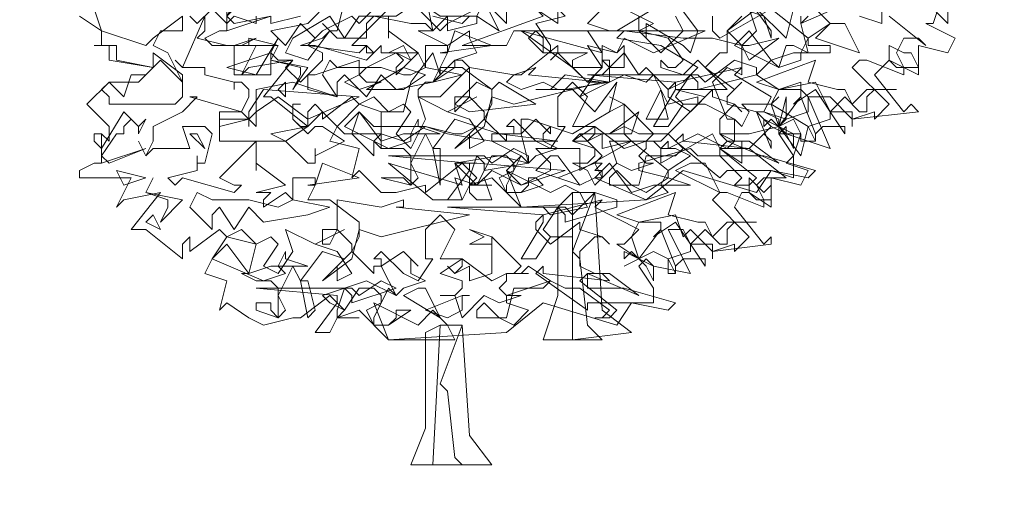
# Model space of a CAD drawing. Header units: millimetres. Extents: x 4234 to 4704, y 1542 to 2004.
# Tile 203 of 256: x 4406.43 to 4419.75, y 1952.03 to 1958.37. Entities that reach past the tile are written whole.
import ezdxf

# ---------------------------------------------------------------- set-up
doc = ezdxf.new("R2010")
doc.units = ezdxf.units.MM
doc.linetypes.add('DASHED', pattern=[19.05, 12.7, -6.35])
doc.layers.add('BOD', color=40, linetype='Continuous')
doc.layers.add('DIMENSIONS', color=7, linetype='Continuous')

# ---------------------------------------------------------------- blocks, each defined once
blk = doc.blocks.new('A$Cf9015526')
at = {"color": 116, "lineweight": 0, "true_color": 0x136734}
for points in [[(2.6649, 1.3991), (2.6427, 1.3324), (2.6204, 1.3324), (2.7093, 1.288), (2.6871, 1.2436), (2.5982, 1.2658), (2.5982, 1.177), (2.5094, 1.2214), (2.465, 1.177), (2.5538, 1.0659), (2.576, 1.0882), (2.5982, 1.0659), (2.3984, 1.0437), (2.3984, 1.0215), (2.3984, 1.0659), (2.3318, 1.0659), (2.3095, 1.1104), (2.2651, 1.1104), (2.3318, 0.9549), (2.1985, 0.9993), (2.1985, 1.0215), (2.1763, 0.9993), (2.2207, 0.9327), (2.2207, 0.8661), (2.1541, 0.8883), (2.1097, 0.8217), (1.8876, 0.8883), (1.7766, 0.7995), (1.3991, 0.7773), (1.3102, 0.8661), (1.2436, 0.8439), (1.2658, 0.8661), (1.2214, 0.9105), (1.1104, 0.8217), (1.1104, 0.8439), (1.0215, 0.8217), (0.9771, 0.8217), (0.9105, 0.8883), (0.8883, 0.8661), (0.9105, 0.9549), (0.8217, 0.9771), (0.8439, 1.0215), (0.9105, 1.0882), (0.8883, 1.1104), (0.7995, 1.0437), (0.7995, 1.0659), (0.7773, 1.0882), (0.755, 1.0659), (0.755, 1.0215), (0.644, 1.1104), (0.6218, 1.1104), (0.7106, 1.2214), (0.5774, 1.1992), (0.5552, 1.177), (0.5996, 1.2658), (0.4664, 1.2658), (0.4441, 1.288), (0.4886, 1.3102), (0.5108, 1.3102), (0.5108, 1.3991)], [(1.71, 1.3768), (1.7988, 1.3324), (1.7544, 1.3102), (1.821, 1.2436), (1.8876, 1.3102), (1.8654, 1.3546)], [(1.9764, 1.3546), (1.9764, 1.3102), (1.9986, 1.288), (2.1541, 1.3768), (2.2651, 1.288), (2.3318, 1.3324), (2.2873, 1.3768)], [(2.5094, 1.3546), (2.6204, 1.2658), (2.5982, 1.288), (2.5538, 1.288), (2.5316, 1.2436), (2.5538, 1.1992), (2.5538, 1.177), (2.4428, 1.2214), (2.4206, 1.2214), (2.3984, 1.1992), (2.5094, 1.0882), (2.465, 1.0437), (2.465, 1.0659), (2.3984, 1.0437), (2.3318, 1.1104), (2.3095, 1.1104), (2.2873, 1.1548), (2.1763, 1.1326), (2.1541, 1.0882), (2.1763, 1.0215), (2.2429, 1.1104), (2.2873, 0.9993), (2.2873, 0.9771), (2.2429, 0.9771), (2.2429, 0.9993), (2.2207, 1.0437), (2.1763, 1.0215), (2.1985, 0.9993), (2.1541, 1.0215), (2.1319, 0.9993), (2.1541, 1.0215), (2.1097, 1.0659), (2.1319, 1.0659), (2.1541, 1.1104), (2.0431, 1.177), (2.0653, 1.1992), (1.8654, 1.1548), (1.8432, 1.1326), (1.8432, 1.1104), (1.9098, 1.0659), (1.9764, 1.1326), (1.9764, 1.1104), (2.0431, 1.0882), (2.0653, 1.0659), (2.0431, 1.0882), (1.9986, 1.0437), (1.9986, 0.9993), (2.0431, 0.9771), (2.0875, 0.9771), (2.1763, 0.9105), (2.0209, 0.9771), (1.9986, 0.9549), (2.1097, 0.8661), (2.0875, 0.8439), (2.0431, 0.8439), (2.0653, 0.8661), (1.9986, 0.9327), (1.932, 0.9327), (1.9098, 0.9549), (1.7544, 0.9105), (1.7544, 0.8883), (1.8432, 0.8661), (1.7766, 0.8217), (1.7322, 0.8439), (1.6877, 0.8439), (1.6655, 0.8439), (1.6655, 0.8661), (1.6877, 0.8883), (1.7322, 0.8439), (1.7544, 0.8439), (1.7766, 0.9327), (1.8654, 0.9327), (1.8876, 0.9549), (1.8432, 0.9993), (1.821, 0.9771), (1.7766, 0.9771), (1.7988, 0.9993), (1.71, 1.0882), (1.71, 0.9993), (1.7322, 0.9771), (1.6433, 0.9549), (1.6433, 0.9993), (1.5989, 0.9771), (1.5767, 0.9993), (1.5989, 0.9771), (1.6211, 0.9993), (1.6211, 1.0215), (1.5545, 1.0215), (1.5989, 1.1104), (1.5545, 1.1548), (1.5101, 1.1104), (1.5101, 1.0215), (1.5323, 1.0215), (1.4879, 0.9549), (1.4435, 0.9771), (1.3768, 1.0437), (1.3546, 1.0215), (1.3768, 1.0215), (1.3768, 0.9993), (1.3546, 0.9993), (1.3546, 0.9771), (1.288, 1.0437), (1.3102, 1.0882), (1.3102, 1.1326), (1.2214, 1.1992), (1.1548, 1.1992), (1.177, 1.2436), (1.177, 1.2658), (1.1104, 1.2658), (1.1104, 1.1992), (1.0882, 1.2436), (1.0215, 1.177), (1.0215, 1.1992), (1.0437, 1.2214), (1.0215, 1.2436), (0.9993, 1.2436), (1.0882, 1.2436), (0.9993, 1.3102), (0.9993, 1.288), (0.9993, 1.3546)], [(0.9993, 1.3768), (0.8883, 1.2658), (0.9327, 1.2658), (0.9549, 1.2436), (0.9327, 1.2214), (0.7773, 1.2658), (0.755, 1.2658), (0.7328, 1.2658), (0.7995, 1.288), (0.8217, 1.3102), (0.7995, 1.3324), (0.8217, 1.3102), (0.8439, 1.3102), (0.8661, 1.3991)], [(1.0882, 1.3768), (1.1548, 1.3102), (1.177, 1.3324), (1.177, 1.3546), (1.177, 1.3324), (1.2658, 1.3768)], [(2.2651, 1.3546), (2.2429, 1.3324), (2.2651, 1.2436), (2.2207, 1.2658), (2.1985, 1.2658), (2.1763, 1.1992), (2.1541, 1.2214), (2.1097, 1.177), (2.1763, 1.1326), (2.2429, 1.1326), (2.2651, 1.1104), (2.2651, 1.0659), (2.1985, 1.0437), (2.1763, 1.0215), (2.1763, 0.9993), (2.2429, 0.9993), (2.2207, 0.9327), (2.1985, 0.9105), (2.2651, 0.8883), (2.2429, 0.8439), (2.1541, 0.8661), (2.1541, 0.7773), (2.0875, 0.8217), (2.0653, 0.8217), (2.0431, 0.7773), (2.1319, 0.6662), (2.1541, 0.6884), (2.1541, 0.6662), (1.9764, 0.644), (1.9764, 0.6218), (1.9764, 0.6662), (1.9098, 0.6662), (1.8876, 0.7106), (1.8432, 0.7106), (1.9098, 0.5774), (1.7988, 0.5996), (1.7766, 0.6218), (1.7544, 0.5996), (1.7988, 0.533), (1.7988, 0.4886), (1.7322, 0.4886), (1.6877, 0.4219), (1.4657, 0.4886), (1.3546, 0.3997), (0.9993, 0.3775), (0.9105, 0.4664), (0.8439, 0.4441), (0.8661, 0.4664), (0.8217, 0.5108), (0.7328, 0.4441), (0.7106, 0.4441), (0.6218, 0.4219), (0.5774, 0.4441), (0.5108, 0.4886), (0.4886, 0.4664), (0.5108, 0.5552), (0.4441, 0.5774), (0.4664, 0.6218), (0.5108, 0.6884), (0.4886, 0.7106), (0.3997, 0.644), (0.3997, 0.6662), (0.3997, 0.6884), (0.3775, 0.6662), (0.3775, 0.6218), (0.2665, 0.7106), (0.2221, 0.7106), (0.3109, 0.8217), (0.1999, 0.7995), (0.1777, 0.7773), (0.2221, 0.8661), (0.0666, 0.8661), (0.0666, 0.8883), (0.111, 0.9105), (0.1332, 0.9105), (0.1332, 0.9993), (0.1554, 0.9771), (0.1554, 0.9993), (0.1554, 1.0215), (0.0888, 1.0882), (0.1554, 1.1548), (0.2443, 1.1548), (0.2887, 1.1992), (0.1554, 1.2214), (0.1554, 1.2658), (0.111, 1.2658), (0.1332, 1.2658), (0.1332, 1.3102), (0.0666, 1.3546)], [(1.4435, 1.3768), (1.5101, 1.3324), (1.5101, 1.3768)], [(1.6433, 1.3768), (1.5989, 1.3324), (1.6655, 1.3102), (1.4435, 1.3102), (1.4213, 1.288), (1.4657, 1.2436), (1.5989, 1.2436), (1.5545, 1.2214), (1.5545, 1.1992), (1.5989, 1.1548), (1.6433, 1.1992), (1.6433, 1.2214), (1.6655, 1.2214), (1.6655, 1.1548), (1.5989, 1.1548), (1.5101, 1.2436), (1.4879, 1.2214), (1.5101, 1.2436), (1.5101, 1.2658), (1.3991, 1.177), (1.3768, 1.177), (1.3546, 1.1548), (1.3991, 1.1326), (1.4657, 1.1548), (1.5101, 1.1326), (1.5545, 1.1326), (1.6211, 1.0659), (1.6877, 1.1548), (1.6655, 1.0659), (1.5545, 0.9993), (1.4213, 1.0437), (1.3991, 1.0437), (1.3991, 0.9993), (1.3102, 0.9993), (1.3102, 0.9771), (1.3991, 0.9327), (1.3546, 0.8883), (1.3991, 0.8439), (1.4879, 0.8883), (1.4879, 0.9105), (1.4435, 0.9549), (1.5767, 0.9549), (1.5767, 0.9105), (1.5767, 0.8883), (1.7322, 0.9771), (1.8432, 0.8883), (1.9098, 0.9327), (1.8654, 0.9549), (1.8432, 0.9549), (1.821, 0.9549), (1.8432, 0.9771), (1.8432, 0.9549), (1.932, 0.9993), (2.0209, 0.9549), (2.0431, 0.9771), (2.0431, 1.0437), (1.9542, 1.0882), (1.932, 1.0882), (1.9542, 1.1104), (1.8654, 1.1326), (2.0209, 1.1326), (1.932, 1.2214), (1.8876, 1.177), (1.821, 1.1992), (1.821, 1.2214), (1.8432, 1.1992), (1.8654, 1.1992), (1.8876, 1.2214), (1.8432, 1.288), (1.7544, 1.3102), (1.71, 1.3102), (1.6877, 1.3102), (1.7988, 1.3768)], [(1.7544, 1.3546), (1.7544, 1.3102), (1.7766, 1.288), (1.7766, 1.3102), (1.7766, 1.3324), (1.8876, 1.2658), (1.9098, 1.2436), (1.932, 1.3102), (1.8654, 1.3991)], [(2.2207, 1.3768), (2.1985, 1.288), (2.1097, 1.3768), (2.0209, 1.3102), (2.0209, 1.2436), (1.9986, 1.2436), (1.9542, 1.1992), (2.0431, 1.1326), (2.0653, 1.1548), (2.0209, 1.1104), (2.0209, 1.0882), (2.1097, 1.0659), (2.1541, 0.9549), (2.1541, 0.9771), (2.1319, 0.9993), (2.0875, 0.9549), (2.1985, 0.8661), (2.1763, 0.8661), (2.1319, 0.8661), (2.1097, 0.8439), (2.1319, 0.7995), (2.1319, 0.7773), (2.0209, 0.8217), (1.9986, 0.8217), (1.9764, 0.7995), (2.0875, 0.6884), (2.0431, 0.644), (2.0431, 0.6662), (1.9764, 0.644), (1.9098, 0.7106), (1.8876, 0.6884), (1.8654, 0.755), (1.7544, 0.7328), (1.7322, 0.6884), (1.7544, 0.6218), (1.821, 0.7106), (1.8654, 0.5996), (1.8654, 0.5774), (1.8432, 0.5774), (1.8432, 0.6218), (1.7988, 0.644), (1.7544, 0.6218), (1.7766, 0.5996), (1.7544, 0.6218), (1.71, 0.5996), (1.7544, 0.6218), (1.6877, 0.6662), (1.71, 0.6662), (1.7544, 0.7106), (1.6211, 0.7773), (1.6433, 0.7995), (1.4657, 0.755), (1.4435, 0.7328), (1.4435, 0.7106), (1.4879, 0.6662), (1.5767, 0.7328), (1.5767, 0.7106), (1.6433, 0.6884), (1.6655, 0.6662), (1.6433, 0.6884), (1.6211, 0.6884), (1.5767, 0.644), (1.5767, 0.5996), (1.6211, 0.5774), (1.6655, 0.5774), (1.7544, 0.5108), (1.5989, 0.5774), (1.5767, 0.5552), (1.6877, 0.4664), (1.6655, 0.4441), (1.6211, 0.4441), (1.6433, 0.4441), (1.6655, 0.4664), (1.5767, 0.533), (1.5323, 0.533), (1.4879, 0.5552), (1.3546, 0.5108), (1.3546, 0.4886), (1.4213, 0.4664), (1.3768, 0.4219), (1.3324, 0.4441), (1.288, 0.4441), (1.2658, 0.4441), (1.2658, 0.4664), (1.288, 0.4886), (1.3324, 0.4441), (1.3546, 0.4441), (1.3768, 0.533), (1.4657, 0.533), (1.4879, 0.5552), (1.4213, 0.5996), (1.3991, 0.5774), (1.3768, 0.5774), (1.3991, 0.5996), (1.3102, 0.6884), (1.3102, 0.5996), (1.3102, 0.5774), (1.2436, 0.5552), (1.2436, 0.5996), (1.1992, 0.5774), (1.177, 0.5996), (1.1992, 0.5774), (1.2214, 0.5996), (1.2214, 0.6218), (1.1548, 0.6218), (1.1992, 0.7106), (1.1548, 0.755), (1.1104, 0.7106), (1.1104, 0.6218), (1.1326, 0.6218), (1.0882, 0.5552), (1.0437, 0.5774), (0.9771, 0.644), (0.9549, 0.6218), (0.9771, 0.6218), (0.9771, 0.5996), (0.9549, 0.5996), (0.9549, 0.5774), (0.8883, 0.644), (0.9105, 0.6884), (0.9105, 0.7328), (0.8217, 0.7995), (0.755, 0.7995), (0.7773, 0.8439), (0.7773, 0.8661), (0.7106, 0.8661), (0.7106, 0.7995), (0.6884, 0.8217), (0.6218, 0.7773), (0.6218, 0.7995), (0.644, 0.8217), (0.6218, 0.8217), (0.5996, 0.8217), (0.6884, 0.8439), (0.5996, 0.9105), (0.5996, 0.8883), (0.5996, 0.9327), (0.5996, 0.9549), (0.5996, 0.9771), (0.4886, 0.8661), (0.533, 0.8439), (0.5552, 0.8439), (0.533, 0.8217), (0.3775, 0.8661), (0.3553, 0.8439), (0.3331, 0.8661), (0.4219, 0.8883), (0.4219, 0.9105), (0.4219, 0.9327), (0.4219, 0.9105), (0.4441, 0.9105), (0.4664, 0.9993), (0.4441, 1.0215), (0.3775, 1.0215), (0.3997, 0.9549), (0.2887, 0.9549), (0.2665, 0.9327), (0.2443, 0.9771), (0.2665, 0.9327), (0.2887, 0.9771), (0.2887, 1.0215), (0.3775, 1.0659), (0.4219, 1.1104), (0.3997, 1.1104), (0.5552, 1.0659), (0.5774, 1.1104), (0.5774, 1.1326), (0.5552, 1.1548), (0.533, 1.1548), (0.533, 1.1326), (0.533, 1.1548), (0.4441, 1.177), (0.4441, 1.1992), (0.3775, 1.1992), (0.3553, 1.2214), (0.3775, 1.1992), (0.4441, 1.3546), (0.4441, 1.3324), (0.4441, 1.3102), (0.4219, 1.288), (0.5108, 1.2658), (0.533, 1.2658), (0.5996, 1.288), (0.5552, 1.2658), (0.533, 1.2658), (0.533, 1.2436), (0.533, 1.177), (0.644, 1.177), (0.644, 1.2436), (0.6662, 1.2214), (0.7106, 1.2214), (0.6884, 1.1992), (0.7328, 1.1548), (0.7995, 1.2214), (0.7995, 1.2436), (0.755, 1.2658), (0.7773, 1.288), (0.7328, 1.3324), (0.6884, 1.2658), (0.644, 1.3102), (0.755, 1.3324), (0.8217, 1.3991)], [(0.9993, 1.4213), (0.9105, 1.3324), (0.8883, 1.3546), (0.7995, 1.3102), (0.755, 1.2658), (0.9105, 1.2436), (0.9327, 1.2658), (0.9327, 1.2436), (0.9549, 1.2436), (0.9771, 1.2658), (0.9771, 1.2436), (0.9993, 1.2436), (1.0437, 1.2658), (1.0659, 1.2214), (1.0215, 1.2436), (0.9771, 1.2214), (0.9327, 1.1992), (0.9105, 1.177), (0.9327, 1.1548), (0.9771, 1.1548), (0.9105, 1.1326), (0.8661, 1.1548), (0.9105, 1.177), (0.9105, 1.2214), (0.7773, 1.177), (0.755, 1.177), (0.755, 1.1326), (0.8439, 1.1104), (0.7106, 1.1548), (0.5996, 1.1326), (0.5996, 1.0215), (0.5552, 1.0659), (0.4886, 1.0659), (0.4886, 0.9771), (0.6884, 0.9771), (0.755, 0.9105), (0.7773, 0.9105), (0.7773, 0.9549), (0.7773, 0.9327), (0.8661, 0.9771), (0.7995, 1.0215), (0.7773, 1.0215), (0.755, 0.9993), (0.7106, 1.0437), (0.7106, 1.0882), (0.7328, 1.0882), (0.7106, 1.0882), (0.7106, 1.0437), (0.7328, 1.0215), (0.755, 1.0215), (0.7995, 1.0659), (0.8661, 0.9993), (0.9771, 0.9993), (0.9771, 1.0659), (1.0215, 1.0659), (1.0437, 1.0659), (1.0659, 1.1548), (1.1326, 1.2436), (1.1548, 1.177), (1.1548, 1.1992), (1.1326, 1.1548), (1.1104, 1.1548), (1.0882, 1.1326), (1.0882, 1.1104), (1.1548, 1.1104), (1.2436, 1.1992), (1.2214, 1.2214), (1.1992, 1.2214), (1.2658, 1.2436), (1.2436, 1.288), (1.2436, 1.3102), (1.177, 1.2658), (1.0882, 1.3102), (1.1326, 1.3102), (1.1104, 1.4213)], [(1.1326, 1.3546), (1.2214, 1.3324), (1.2436, 1.3546)], [(2.6871, 1.4213), (2.6871, 1.3324), (2.5982, 1.4213)], [(2.4872, 1.3768), (2.4872, 1.3324), (2.4206, 1.3546)], [(2.3984, 1.3991), (2.2429, 1.3324), (2.2429, 1.3546)], [(2.0875, 1.3768), (2.1097, 1.3102), (2.0653, 1.2658), (2.0209, 1.3102), (2.0653, 1.3546)], [(0.7328, 1.3546), (0.644, 1.3324), (0.644, 1.3546)], [(0.5996, 1.3546), (0.5996, 1.3324), (0.533, 1.3546), (0.5108, 1.3324), (0.4664, 1.3768), (0.4219, 1.3324), (0.3997, 1.3546)], [(0.3775, 1.3546), (0.3775, 1.3324), (0.3775, 1.3102), (0.3109, 1.3102), (0.2887, 1.2658), (0.3331, 1.2436), (0.3775, 1.1548), (0.3775, 1.1326), (0.3775, 1.1104), (0.3553, 1.0882), (0.1554, 1.0882), (0.1554, 1.1104), (0.1332, 1.1326), (0.1554, 1.1548), (0.1999, 1.1104), (0.2221, 1.177), (0.2665, 1.177), (0.2887, 1.1992), (0.1777, 1.2214), (0.1777, 1.2658), (0.111, 1.2658), (0.1332, 1.2658), (0.1332, 1.3102), (0.0666, 1.3546)], [(0.111, 1.3768), (0.1332, 1.3102), (0.2665, 1.2658), (0.2887, 1.288), (0.3775, 1.3546)]]:
    blk.add_lwpolyline(points, dxfattribs=at)
for points in [[(1.4435, 1.4435), (1.5323, 1.3546), (1.4435, 1.3324), (1.4879, 1.2658), (1.4879, 1.2436), (1.4657, 1.2436), (1.4657, 1.288), (1.4435, 1.3102), (1.3768, 1.3102), (1.3546, 1.2658), (1.2214, 1.2658), (1.4657, 1.3546), (1.4435, 1.3768), (1.3768, 1.3768), (1.3991, 1.3768), (1.3991, 1.4213), (1.3768, 1.4213), (1.3324, 1.4435), (1.288, 1.4657), (1.3102, 1.5101), (1.3768, 1.4435)], [(0.644, 1.4435), (0.6218, 1.4213), (0.6218, 1.4435), (0.5996, 1.4435), (0.5996, 1.3991), (0.5774, 1.4213), (0.5108, 1.3546), (0.533, 1.3324), (0.644, 1.3546), (0.5108, 1.3102), (0.5108, 1.4213), (0.5108, 1.3991), (0.5108, 1.3768), (0.5108, 1.3546), (0.5774, 1.4657), (0.6218, 1.4435)], [(1.5101, 1.4435), (1.5989, 1.3991), (1.6211, 1.3991), (1.6655, 1.4435), (1.7322, 1.3991), (1.9098, 1.3991), (1.71, 1.3768), (1.5767, 1.3991), (1.5101, 1.4435), (1.4435, 1.3768), (1.3768, 1.3991), (1.3546, 1.3768), (1.3546, 1.3324), (1.288, 1.3991), (1.3102, 1.4657), (1.3546, 1.4213)], [(2.1541, 1.3102), (2.1541, 1.288), (2.1319, 1.3546), (2.0653, 1.3768), (2.0431, 1.4213), (1.9986, 1.4213), (2.1097, 1.4435), (2.0875, 1.3991)], [(1.2658, 1.3546), (1.2658, 1.3324), (1.177, 1.3102), (1.177, 1.3324), (1.177, 1.3546), (1.1326, 1.3102), (1.1104, 1.3324), (1.0659, 1.3324), (0.9549, 1.3546), (0.9327, 1.3324), (0.9327, 1.288), (0.8439, 1.288), (0.8217, 1.3102), (0.755, 1.2214), (0.6884, 1.2436), (0.7106, 1.288), (0.8217, 1.3546), (0.8661, 1.288), (0.9105, 1.3546), (1.0215, 1.3546), (1.0882, 1.3991), (1.1548, 1.3546)], [(1.2658, 1.3546), (1.288, 1.3991), (1.3324, 1.3102)], [(1.1548, 1.2436), (1.177, 1.2436), (1.1992, 1.3102), (1.3102, 1.2658)], [(1.7988, 1.2436), (1.71, 1.288), (1.6877, 1.2436), (1.5989, 1.2658), (1.6433, 1.1992), (1.6211, 1.1992), (1.5545, 1.1992), (1.3991, 1.3102), (1.6433, 1.2436), (1.5989, 1.3102), (1.6877, 1.3102), (1.9542, 1.3102)], [(1.9764, 1.288), (2.0653, 1.2658), (2.0875, 1.2658), (2.1763, 1.288), (2.0875, 1.2214), (2.0653, 1.2658), (2.0653, 1.177), (2.0209, 1.1992), (1.9764, 1.1548), (2.0209, 1.0437), (2.0431, 1.0437), (2.0653, 1.0215), (2.0875, 1.0659), (2.0653, 1.0882), (2.1541, 1.0882), (2.1763, 1.1104), (2.1541, 1.0882), (2.2651, 1.0215), (2.2429, 0.9327), (2.1763, 1.0215), (2.0875, 0.9993), (2.0653, 0.9993), (2.0209, 0.9993), (1.9986, 0.9993), (2.0209, 0.9771), (2.0653, 0.9771), (2.0653, 0.9105), (1.9986, 0.9549), (1.9764, 0.9993), (1.821, 0.9105), (1.821, 0.9549), (1.7988, 0.9771), (1.6655, 0.9771), (1.6877, 0.9105), (1.6433, 0.8661), (1.6211, 0.9105), (1.6433, 0.9327), (1.5989, 0.9771), (1.5545, 0.9771), (1.5767, 0.9993), (1.6655, 0.9993), (1.71, 1.0215), (1.7544, 0.9993), (1.8432, 0.9993), (1.932, 1.0882), (1.932, 1.1104), (1.8432, 1.0882), (1.7988, 1.177), (1.7766, 1.1548), (1.71, 1.177), (1.5767, 1.1104), (1.6211, 1.177), (1.6433, 1.177), (1.71, 1.2436), (1.7544, 1.177), (1.7766, 1.1992), (1.8432, 1.1326), (1.8876, 1.1548), (1.932, 1.1992), (1.821, 1.2658), (1.6877, 1.288), (1.71, 1.3102), (1.8876, 1.288)], [(2.0875, 1.3102), (2.1541, 1.2214), (2.2207, 1.2436), (2.2429, 1.2436), (2.2651, 1.288), (2.2651, 1.2658), (2.3318, 1.2658), (2.3318, 1.2436), (2.2429, 1.2436), (2.2429, 1.2214), (2.1763, 1.1992), (2.0431, 1.2658)], [(2.4206, 1.2436), (2.2873, 1.288), (2.3318, 1.3324), (2.3762, 1.3324)], [(0.5108, 1.1992), (0.644, 1.2436), (0.6662, 1.288), (0.5996, 1.177)], [(0.5774, 1.2658), (0.5774, 1.288), (0.6662, 1.2658)], [(0.755, 1.1992), (0.7106, 1.1326), (0.7328, 1.177), (0.7328, 1.1992), (0.644, 1.2214), (0.6662, 1.2658), (0.644, 1.2214)], [(1.71, 1.2658), (1.71, 1.1992), (1.6655, 1.1992), (1.6433, 1.2214), (1.6433, 1.2658), (1.6877, 1.2436)], [(2.576, 1.2436), (2.5982, 1.1992), (2.5316, 1.1992), (2.5094, 1.2214), (2.5094, 1.2658), (2.5538, 1.2436)], [(0.3775, 1.1548), (0.3553, 1.177), (0.3109, 1.2214), (0.2887, 1.1992), (0.2887, 1.2436), (0.3775, 1.177)], [(0.9771, 1.1992), (1.0437, 1.177), (1.0659, 1.177), (1.1104, 1.1992), (1.2214, 1.177), (1.1326, 1.1548), (1.0215, 1.1326), (0.9771, 1.177), (0.9327, 1.1104), (0.8661, 1.177), (0.8439, 1.1548), (0.8439, 1.1104), (0.7995, 1.177), (0.8217, 1.2214), (0.8439, 1.1992)], [(1.1326, 1.1548), (1.1992, 1.2214), (1.1992, 1.1992)], [(2.1097, 1.177), (1.932, 1.1326), (1.932, 1.1548), (1.9098, 1.177), (1.8654, 1.1104), (1.8876, 1.0882), (1.9542, 1.0882), (1.8876, 1.0882), (1.8432, 1.0215), (1.7988, 1.0215), (1.8654, 1.1326), (1.8654, 1.1548), (1.5989, 1.177), (1.932, 1.177), (1.9542, 1.1548), (2.0431, 1.2214), (2.1097, 1.1992)], [(2.354, 1.1326), (2.3762, 1.1326), (2.3984, 1.0882), (2.4428, 1.1326), (2.5316, 1.1326), (2.465, 1.1326), (2.4428, 1.1104), (2.4428, 1.0659), (2.4206, 1.0659), (2.3762, 1.1104), (2.3318, 1.0659), (2.3762, 0.9993), (2.3762, 1.0215), (2.3095, 1.0215), (2.2873, 0.9993), (2.2873, 0.9771), (2.2651, 1.0215), (2.3318, 1.0437), (2.3318, 1.0659), (2.2873, 1.1326), (2.2207, 1.0882), (2.2429, 1.1104), (2.2429, 1.1548), (2.1763, 1.1326), (2.1097, 1.1548), (2.2873, 1.2214), (2.2651, 1.1548)], [(1.0437, 1.1326), (0.9327, 1.1326), (1.0437, 1.1992), (1.1104, 1.177)], [(1.4213, 1.177), (1.6433, 1.1548), (1.3768, 1.0882), (1.3102, 1.1104), (1.288, 1.0215), (1.1992, 0.9549), (1.288, 1.0437), (1.288, 1.0659), (1.2436, 1.1104), (1.1992, 1.0659), (1.1992, 1.1104), (1.2436, 1.1104), (1.2436, 1.1992), (1.3768, 1.177), (1.4435, 1.1992)], [(1.5323, 1.1326), (1.4435, 1.1326), (1.4879, 1.1326), (1.5323, 1.177), (1.6655, 1.1548)], [(0.755, 1.0437), (0.6662, 1.1104), (0.5996, 1.0659), (0.5774, 1.0437), (0.5774, 1.0215), (0.5774, 1.0437), (0.4886, 1.0215), (0.4886, 1.0437), (0.5774, 1.0437), (0.5774, 1.0659), (0.6218, 1.1326), (0.9105, 1.1104)], [(0.6884, 1.1104), (0.6662, 1.1326), (0.6884, 1.1548)], [(1.3324, 1.1548), (1.4435, 1.0882), (1.2436, 1.0659), (1.1992, 1.0882), (1.2658, 1.1548), (1.3102, 1.1326)], [(1.7766, 1.0437), (1.821, 1.1326), (1.8432, 1.0437)], [(1.0437, 1.0882), (1.0659, 1.0659), (1.0215, 0.9993), (1.0659, 0.9549), (1.1104, 1.0437), (1.0882, 1.1104), (1.177, 1.0659), (1.2658, 1.1104), (1.177, 1.0659), (1.2436, 1.0437), (1.288, 0.9771), (1.2436, 0.9549), (1.2436, 0.9993), (1.2658, 1.0215), (1.1992, 1.0437), (1.1326, 0.9549), (1.1548, 0.9549), (1.1548, 0.8439), (1.1326, 0.9549), (1.1104, 0.9993), (1.0659, 0.9105), (1.0882, 0.8661), (1.0659, 0.8439), (0.9771, 0.8661), (0.9993, 0.8661), (1.0437, 0.8661), (1.0659, 0.8439), (1.0659, 0.9327), (1.0437, 0.9549), (0.9771, 0.9549), (0.9549, 0.9771), (0.9771, 0.9549), (0.9771, 1.0659), (0.9105, 1.0882), (0.9549, 1.1104), (0.9993, 1.0659)], [(1.71, 1.0659), (1.71, 1.0882), (1.6655, 1.0659), (1.71, 1.0882), (1.6655, 1.1104), (1.71, 1.0882)], [(2.1763, 1.0437), (2.1319, 1.0659), (2.1985, 1.0437), (2.1985, 1.1104), (2.1763, 1.0215)], [(0.2665, 1.0437), (0.2443, 0.9993), (0.2443, 1.0215), (0.2221, 1.0437), (0.1999, 1.0215), (0.1999, 0.9993), (0.1777, 0.9993), (0.1332, 0.9327), (0.1554, 0.9105), (0.2665, 0.9549), (0.1332, 0.9105), (0.1332, 0.9993), (0.111, 0.9993), (0.111, 0.9771), (0.1332, 0.9549), (0.1999, 1.0659), (0.2443, 1.0215)], [(0.9105, 1.0659), (0.9771, 0.9771), (1.0437, 0.9993), (1.0659, 0.9993), (1.0882, 1.0437), (1.0882, 1.0215), (1.1548, 0.9993), (1.0659, 0.9993), (1.0659, 0.9771), (0.9993, 0.9549), (0.8661, 1.0215)], [(1.1104, 1.0215), (1.1992, 0.9993), (1.2214, 0.9993), (1.2658, 1.0215), (1.3324, 0.9993), (1.5101, 0.9771), (1.3102, 0.9771), (1.177, 0.9993), (1.1104, 1.0215), (1.0437, 0.9771), (0.9771, 0.9993), (0.9549, 0.9771), (0.9549, 0.9327), (0.8883, 0.9993), (0.9105, 1.0659), (0.9549, 1.0215)], [(1.4879, 1.0215), (1.4657, 0.9993), (1.4657, 0.9771), (1.5101, 0.9549), (1.4435, 0.9327), (1.4213, 0.9105), (1.3991, 0.9993), (1.4435, 1.0437), (1.4879, 0.9993)], [(1.6655, 0.9993), (1.7544, 1.0659), (1.7322, 0.9993)], [(2.2207, 0.9549), (2.1985, 0.9993), (2.1541, 1.0437), (2.1319, 1.0215), (2.1319, 1.0437), (2.2207, 0.9993)], [(0.6884, 0.9771), (0.644, 0.9993), (0.755, 1.0215)], [(1.7766, 0.9771), (1.821, 0.9771), (1.7766, 0.9771), (1.7766, 0.9549), (1.7544, 0.9327), (1.7766, 0.9105), (1.7988, 0.9105), (1.7322, 0.8883), (1.6877, 0.9105), (1.6211, 0.8439), (1.5989, 0.8883), (1.5545, 0.9105), (1.5989, 0.9105), (1.6211, 0.9327), (1.6211, 0.9549), (1.5545, 0.9771), (1.6211, 1.0215), (1.71, 0.9549)], [(0.4441, 0.9549), (0.3997, 0.9993), (0.4219, 0.9993)], [(2.0875, 0.9549), (2.0653, 0.9549), (2.0209, 0.9549), (1.9986, 0.9549), (1.9986, 0.9327), (2.1319, 0.9327), (2.2873, 0.8883), (2.2651, 0.8661), (2.1541, 0.8883), (2.0209, 0.8883), (1.9986, 0.8661), (1.8654, 0.9771), (1.8876, 0.9993), (1.8876, 0.9771)], [(1.4213, 0.9105), (1.288, 0.8883), (1.288, 0.9105), (1.2658, 0.9327), (1.2436, 0.8661), (1.2436, 0.8439), (1.3102, 0.8439), (1.2436, 0.8439), (1.2214, 0.7995), (1.177, 0.7995), (1.2436, 0.8883), (1.2436, 0.9105), (0.9993, 0.9327), (1.288, 0.9327), (1.3102, 0.9105), (1.3768, 0.9549), (1.4213, 0.9327)], [(1.3991, 0.9327), (1.3546, 0.8439), (1.3546, 0.8217), (1.3991, 0.8217), (1.4213, 0.8439), (1.4213, 0.8661), (1.4435, 0.8661), (1.4657, 0.8439), (1.3991, 0.8217), (1.3546, 0.8217), (1.3324, 0.8661), (1.3768, 0.8883), (1.3768, 0.9105), (1.3546, 0.9327), (1.3102, 0.9327), (1.2658, 0.8439), (1.2214, 0.8883), (1.1992, 0.9105), (1.3324, 0.9327), (1.4213, 0.9105)], [(1.5767, 0.8439), (1.4435, 0.8883), (1.4879, 0.9327), (1.5101, 0.9327)], [(0.755, 0.8439), (0.7773, 0.8439), (0.7995, 0.9105), (0.9105, 0.8661)], [(1.3991, 0.8439), (1.3102, 0.8883), (1.2658, 0.8439), (1.1992, 0.8661), (1.2214, 0.7995), (1.1326, 0.7995), (0.9993, 0.9105), (1.2214, 0.8439), (1.1992, 0.9105), (1.2658, 0.9105), (1.5323, 0.8883)], [(1.6433, 0.9105), (1.6211, 0.8883), (1.6433, 0.8883), (1.6433, 0.8661), (1.6211, 0.8661), (1.5767, 0.8439), (1.5101, 0.8661), (1.6211, 0.9105)], [(1.6655, 0.9105), (1.7322, 0.8217), (1.7988, 0.8439), (1.821, 0.8439), (1.8432, 0.8883), (1.8432, 0.8661), (1.9098, 0.8439), (1.821, 0.8439), (1.8432, 0.8217), (1.7766, 0.7995), (1.6211, 0.8661)], [(1.9986, 0.8217), (1.8654, 0.8883), (1.9098, 0.9105), (1.9542, 0.9105)], [(0.1999, 0.8439), (0.1777, 0.8883), (0.2665, 0.8661)], [(0.3775, 0.7995), (0.3109, 0.7328), (0.3331, 0.7773), (0.3331, 0.7995), (0.2665, 0.8217), (0.2887, 0.8661), (0.2665, 0.8217)], [(1.288, 0.8661), (1.3102, 0.7995), (1.2658, 0.7995), (1.2436, 0.8217), (1.2436, 0.8661), (1.2658, 0.8439)], [(1.5323, 0.8439), (1.5767, 0.8217), (1.5989, 0.7773), (1.4879, 0.755), (1.4657, 0.7773), (1.4435, 0.7773), (1.3991, 0.7773), (1.3546, 0.8883), (1.4879, 0.8217)], [(2.1541, 0.8439), (2.1541, 0.7995), (2.1097, 0.7995), (2.0875, 0.8217), (2.0875, 0.8661), (2.1319, 0.8217)], [(0.5774, 0.7995), (0.6662, 0.7773), (0.7106, 0.7995), (0.8217, 0.7773), (0.755, 0.755), (0.6218, 0.7328), (0.5774, 0.7773), (0.533, 0.7106), (0.4886, 0.7773), (0.4664, 0.755), (0.4664, 0.7106), (0.3997, 0.7773), (0.4219, 0.8217), (0.4664, 0.7995)], [(1.6877, 0.7773), (1.5323, 0.7328), (1.5323, 0.755), (1.5101, 0.7773), (1.4657, 0.7106), (1.4879, 0.6884), (1.5545, 0.6884), (1.4879, 0.6884), (1.4435, 0.6218), (1.3991, 0.6218), (1.4657, 0.7328), (1.4657, 0.755), (1.177, 0.7773), (1.5323, 0.7773), (1.5545, 0.755), (1.6211, 0.8217), (1.6877, 0.7995)], [(1.5545, 0.644), (1.5767, 0.6218), (1.5989, 0.4219), (1.6433, 0.3775), (1.5101, 0.3775), (1.4657, 0.3775), (1.5101, 0.5108), (1.5101, 0.7773), (1.5545, 0.8217), (1.6211, 0.8217)], [(1.7322, 0.3997), (1.5545, 0.3775), (1.5545, 0.8217), (1.6211, 0.8217), (1.6433, 0.4664)], [(1.932, 0.7328), (1.9542, 0.7328), (1.9764, 0.6884), (2.0209, 0.7328), (2.1097, 0.7328), (2.0431, 0.7328), (2.0209, 0.7106), (2.0209, 0.6662), (1.9986, 0.6662), (1.9542, 0.7106), (1.9098, 0.6662), (1.9542, 0.5996), (1.9542, 0.6218), (1.8876, 0.6218), (1.8654, 0.5996), (1.8654, 0.5774), (1.8432, 0.6218), (1.9098, 0.644), (1.9098, 0.6662), (1.8654, 0.7328), (1.7988, 0.6884), (1.821, 0.7106), (1.821, 0.7328), (1.7544, 0.7328), (1.6877, 0.755), (1.8654, 0.8217), (1.8432, 0.755)], [(1.0215, 0.7773), (1.2436, 0.755), (0.9771, 0.6884), (0.9105, 0.7106), (0.8883, 0.6218), (0.7995, 0.5552), (0.8883, 0.644), (0.8883, 0.6662), (0.8439, 0.7106), (0.8217, 0.6662), (0.7995, 0.6662), (0.7995, 0.7106), (0.8439, 0.7106), (0.8439, 0.7995), (0.9771, 0.7773), (1.0437, 0.7995), (1.0437, 0.7773)], [(0.3109, 0.7106), (0.2665, 0.7328), (0.2887, 0.755)], [(0.644, 0.6884), (0.6662, 0.6662), (0.6218, 0.5996), (0.6662, 0.5774), (0.7106, 0.644), (0.6884, 0.7106), (0.7773, 0.6662), (0.8661, 0.7106), (0.7773, 0.6662), (0.8439, 0.644), (0.8883, 0.5774), (0.8439, 0.5552), (0.8439, 0.5996), (0.8661, 0.6218), (0.7995, 0.644), (0.7328, 0.5552), (0.755, 0.5552), (0.7773, 0.4664), (0.755, 0.4441), (0.7328, 0.5552), (0.7106, 0.5996), (0.6662, 0.5108), (0.6884, 0.4664), (0.6662, 0.4441), (0.5996, 0.4664), (0.5996, 0.4886), (0.644, 0.4886), (0.644, 0.4664), (0.6662, 0.4441), (0.6662, 0.533), (0.644, 0.5552), (0.5996, 0.5552), (0.5552, 0.5774), (0.5774, 0.5774), (0.5996, 0.6662), (0.5108, 0.6884), (0.5552, 0.7106), (0.5996, 0.6662)], [(1.3102, 0.6662), (1.2436, 0.6662), (1.288, 0.6884), (1.2436, 0.7106), (1.3102, 0.6884)], [(0.5108, 0.6662), (0.5774, 0.5774), (0.644, 0.5996), (0.6662, 0.5996), (0.6884, 0.644), (0.6884, 0.6218), (0.755, 0.5996), (0.6662, 0.5996), (0.6884, 0.5774), (0.6218, 0.5552), (0.4664, 0.6218)], [(1.0659, 0.6218), (1.0659, 0.5996), (1.0659, 0.5774), (1.1104, 0.5552), (1.0437, 0.533), (1.0215, 0.5108), (0.9771, 0.5996), (1.0437, 0.644), (1.0882, 0.5996)], [(1.7988, 0.5552), (1.7766, 0.5996), (1.7322, 0.644), (1.71, 0.6218), (1.71, 0.644), (1.7988, 0.5996)], [(1.3546, 0.5774), (1.4213, 0.5774), (1.3546, 0.5774), (1.3546, 0.5552), (1.3324, 0.533), (1.3546, 0.5108), (1.3991, 0.5108), (1.3324, 0.4886), (1.288, 0.5108), (1.2214, 0.4441), (1.1992, 0.5108), (1.1548, 0.5108), (1.1992, 0.5108), (1.2214, 0.533), (1.2214, 0.5552), (1.1548, 0.5774), (1.2214, 0.6218), (1.3102, 0.5552)], [(1.6655, 0.5552), (1.6433, 0.5774), (1.5989, 0.5774), (1.5989, 0.5552), (1.5989, 0.533), (1.71, 0.533), (1.8654, 0.4886), (1.8432, 0.4664), (1.7322, 0.4886), (1.5989, 0.4886), (1.5989, 0.4664), (1.4435, 0.5774), (1.4657, 0.5996), (1.4657, 0.5774)], [(1.0215, 0.533), (0.8883, 0.4886), (0.8883, 0.5108), (0.8661, 0.533), (0.8439, 0.4664), (0.8439, 0.4441), (0.9105, 0.4441), (0.8439, 0.4441), (0.8217, 0.3997), (0.7773, 0.3997), (0.8439, 0.4886), (0.8439, 0.5108), (0.5996, 0.533), (0.8883, 0.533), (0.9105, 0.5108), (0.9771, 0.5552)], [(0.9993, 0.533), (0.9549, 0.4441), (0.9549, 0.4219), (0.9993, 0.4219), (1.0215, 0.4441), (1.0215, 0.4664), (1.0437, 0.4664), (1.0659, 0.4664), (0.9993, 0.4219), (0.9549, 0.4219), (0.9327, 0.4664), (0.9771, 0.4886), (0.9771, 0.5108), (0.9549, 0.533), (0.9105, 0.533), (0.8661, 0.4664), (0.8217, 0.4886), (0.7995, 0.5108), (0.9327, 0.5552), (1.0215, 0.5108)], [(1.1548, 0.4441), (1.0437, 0.5108), (1.0882, 0.533), (1.1104, 0.533)], [(1.2214, 0.5108), (1.2214, 0.4886), (1.2214, 0.4664), (1.177, 0.4441), (1.1104, 0.4664), (1.2214, 0.5108), (1.2436, 0.5108)]]:
    blk.add_lwpolyline(points, close=True, dxfattribs=at)
at = {"color": 97, "lineweight": 0, "true_color": 0x397239}
blk.add_lwpolyline([(1.1326, 0.4664), (1.177, 0.4219), (1.1992, 0.3775), (1.0659, 0.3775), (1.0437, 0.3775), (0.9993, 0.3775), (0.9549, 0.4886), (1.0882, 0.4219)], close=True, dxfattribs=at)
at = {"color": 32, "lineweight": 0, "true_color": 0xb85b00}
blk.add_lwpolyline([(1.1548, 0.2443), (1.177, 0.2221), (1.1992, 0.0222), (1.2214, 0), (1.1104, 0), (1.0659, 0), (1.1104, 0.111), (1.1104, 0.3997), (1.1548, 0.4219), (1.2214, 0.4219)], close=True, dxfattribs=at)
at = {"color": 47, "lineweight": 0, "true_color": 0x727239}
blk.add_lwpolyline([(1.3102, 0), (1.1326, 0), (1.1548, 0.4219), (1.2214, 0.4219), (1.2436, 0.0888)], close=True, dxfattribs=at)

msp = doc.modelspace()

# ---------------------------------------------------------------- hatches: boundary and pattern name
at = {"layer": 'DIMENSIONS'}
h = msp.add_hatch(dxfattribs=at)
h.set_pattern_fill('GRASS', color=256, scale=0.5)
h.set_pattern_definition([(90, (3399.144, -158.445), (-8.980256, 8.980256), [2.38125, -15.57926]), (45, (3399.144, -158.445), (-8.980256, 8.980256), [2.38125, -10.31875]), (135, (3399.144, -158.445), (-8.980256, -8.980256), [2.38125, -10.31875])])
h.paths.add_polyline_path([(4417.642, 1844.325), (4423.295, 1838.251), (4434.997, 1847.63), (4469.633, 1855.411), (4513.149, 1877.657), (4531.91, 1892.866), (4546.887, 1910.457), (4556.576, 1922.748), (4577.553, 1933.381), (4592.745, 1936.647), (4614.987, 1937.27), (4624.025, 1937.27), (4633.352, 1938.711), (4636.398, 1940.231), (4631.843, 1952.387, 0.161807)])
h.paths.add_polyline_path([(4631.843, 1952.387), (4629.875, 1957.638), (4629.402, 1957.362), (4621.324, 1958.355), (4615.855, 1959.613), (4597.306, 1970.684), (4571.563, 1964.436), (4571.563, 1952.35), (4556.657, 1951.293), (4533.205, 1949.701), (4514.014, 1931.759), (4500.094, 1928.388), (4467.514, 1910.265), (4457.649, 1889.768), (4440.095, 1876.858), (4418.61, 1858.458), (4410.164, 1852.361), (4417.642, 1844.325, -0.161807)])
h.paths.add_polyline_path([(4548.079, 1916.6), (4552.857, 1929.938), (4546.693, 1932.146), (4541.915, 1918.808)], flags=24)
h.paths.add_polyline_path([(4503.056, 1883.274), (4507.833, 1896.612), (4501.67, 1898.82), (4496.892, 1885.482)], flags=24)
h.paths.add_polyline_path([(4451.737, 1857.409), (4456.514, 1870.747), (4450.351, 1872.954), (4445.573, 1859.617)], flags=24)
h.paths.add_polyline_path([(4412.993, 1854.337), (4417.077, 1849.949), (4419.339, 1852.055), (4415.256, 1856.442)], flags=24)
h.paths.add_polyline_path([(4596.347, 1950.181), (4601.125, 1963.518), (4594.961, 1965.726), (4590.184, 1952.389)], flags=24)
h.paths.add_polyline_path([(4509.799, 1914.44), (4520.772, 1919.976), (4517.122, 1927.21), (4506.149, 1921.675)], flags=24)
h.paths.add_polyline_path([(4321.655, 1898.427), (4326.034, 1896.392), (4327.337, 1899.195), (4322.958, 1901.23)], flags=9)
h.paths.add_polyline_path([(4333.436, 1891.996), (4338.276, 1888.46), (4340.1, 1890.956), (4335.26, 1894.492)], flags=9)
h.paths.add_polyline_path([(4351.195, 1875.643), (4355.521, 1871.494), (4357.661, 1873.726), (4353.334, 1877.874)], flags=9)
h.paths.add_polyline_path([(4373.922, 1853.781), (4378.272, 1849.657), (4380.399, 1851.901), (4376.049, 1856.024)], flags=9)
h.paths.add_polyline_path([(4389.205, 1846.109), (4392.546, 1849.595), (4390.314, 1851.734), (4386.973, 1848.248)], flags=9)
h.paths.add_polyline_path([(4407.974, 1825.893), (4411.638, 1829.038), (4409.624, 1831.383), (4405.961, 1828.238)], flags=9)
h.paths.add_polyline_path([(4405.697, 1823.188), (4408.835, 1819.518), (4411.185, 1821.527), (4408.046, 1825.197)], flags=9)
h.paths.add_polyline_path([(4412.076, 1813.536), (4414.857, 1808.226), (4417.596, 1809.66), (4414.815, 1814.97)], flags=9)
h.paths.add_polyline_path([(4306.063, 1735.531), (4308.37, 1742.308), (4305.444, 1743.304), (4303.137, 1736.527)], flags=9)
h.paths.add_polyline_path([(4289.124, 1902.077), (4295.062, 1902.894), (4294.64, 1905.956), (4288.702, 1905.139)], flags=9)
h.paths.add_polyline_path([(4305.67, 1902.469), (4311.525, 1901.187), (4312.186, 1904.206), (4306.331, 1905.488)], flags=9)
h.paths.add_polyline_path([(4434.212, 1813.221), (4438.6, 1817.304), (4436.494, 1819.567), (4432.106, 1815.483)], flags=9)
h.paths.add_polyline_path([(4381.102, 1865.727), (4385.185, 1861.34), (4387.448, 1863.446), (4383.365, 1867.833)], flags=9)
h.paths.add_polyline_path([(4421.978, 1821.805), (4426.062, 1817.417), (4428.324, 1819.523), (4424.241, 1823.911)], flags=9)
h.paths.add_polyline_path([(4410.395, 1823.868), (4413.93, 1827.157), (4411.824, 1829.42), (4408.289, 1826.131)], flags=9)
h.paths.add_polyline_path([(4387.391, 1817.486), (4392.169, 1830.823), (4386.005, 1833.031), (4381.227, 1819.694)], flags=9)
h.paths.add_polyline_path([(4347.973, 1750.06), (4352.75, 1763.397), (4346.587, 1765.605), (4341.809, 1752.268)], flags=9)
h.paths.add_polyline_path([(4341.432, 1678.315), (4346.21, 1691.652), (4340.046, 1693.86), (4335.269, 1680.523)], flags=9)
h.paths.add_polyline_path([(4323.367, 1583.702), (4328.145, 1597.039), (4321.981, 1599.247), (4317.204, 1585.909)], flags=9)
h.paths.add_polyline_path([(4335.365, 1700.446), (4339.979, 1713.328), (4330.825, 1716.607), (4326.211, 1703.726)], flags=9)
h.paths.add_polyline_path([(4396.179, 1839.031), (4404.655, 1830.211), (4406.861, 1832.33), (4398.385, 1841.151)], flags=9)
h.paths.add_polyline_path([(4396.433, 1860.296), (4402.629, 1853.776), (4403.712, 1854.806), (4397.517, 1861.325)], flags=9)
h.paths.add_polyline_path([(4349.014, 1900.377), (4363.585, 1891.161), (4365.102, 1893.559), (4350.531, 1902.776)], flags=9)
h.paths.add_polyline_path([(4438.666, 1769.752), (4437.611, 1764.115), (4441.328, 1763.419), (4442.383, 1769.056)], flags=9)
h.paths.add_polyline_path([(4432.339, 1775.082), (4431.592, 1769.395), (4435.341, 1768.902), (4436.089, 1774.588)], flags=9)
h.paths.add_polyline_path([(4446.576, 1765.01), (4445.473, 1759.382), (4449.184, 1758.654), (4450.287, 1764.282)], flags=9)
h.paths.add_polyline_path([(4333.28, 1902.136), (4338.08, 1900.158), (4339.521, 1903.654), (4334.722, 1905.632)], flags=9)
h.paths.add_polyline_path([(4335.517, 1907.037), (4340.858, 1904.947), (4342.235, 1908.469), (4336.895, 1910.559)], flags=9)
h.paths.add_polyline_path([(4338.313, 1912.555), (4343.753, 1910.74), (4344.95, 1914.327), (4339.509, 1916.142)], flags=9)
h.paths.add_polyline_path([(4390.585, 1863.01), (4393.613, 1859.818), (4396.592, 1862.643), (4393.563, 1865.836)], flags=9)
h.paths.add_polyline_path([(4431.119, 1819.228), (4434.15, 1816.033), (4437.129, 1818.858), (4434.097, 1822.054)], flags=9)
h.paths.add_polyline_path([(4421.135, 1830.165), (4424.164, 1826.973), (4427.142, 1829.798), (4424.114, 1832.991)], flags=9)
h.paths.add_polyline_path([(4410.884, 1841.214), (4413.913, 1838.022), (4416.891, 1840.847), (4413.863, 1844.04)], flags=9)
h.paths.add_polyline_path([(4400.588, 1852.195), (4403.617, 1849.002), (4406.596, 1851.828), (4403.567, 1855.02)], flags=9)
h.paths.add_polyline_path([(4378.865, 1874.762), (4381.896, 1871.566), (4384.875, 1874.392), (4381.843, 1877.588)], flags=9)

# ---------------------------------------------------------------- linework, layer by layer
at = {"layer": 'DIMENSIONS', "linetype": 'DASHED', "lineweight": 5}
msp.add_arc((4687.332, 1576.07), 380.386, 98.38805, 135.15279, dxfattribs=at)

# ---------------------------------------------------------------- block references
at = {"layer": 'BOD', "xscale": 4.480026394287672, "yscale": 4.480026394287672, "zscale": 4.480026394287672}
msp.add_blockref('A$Cf9015526', (4406.945, 1952.35, 480.917), dxfattribs=at)

doc.saveas('drawing.dxf')
